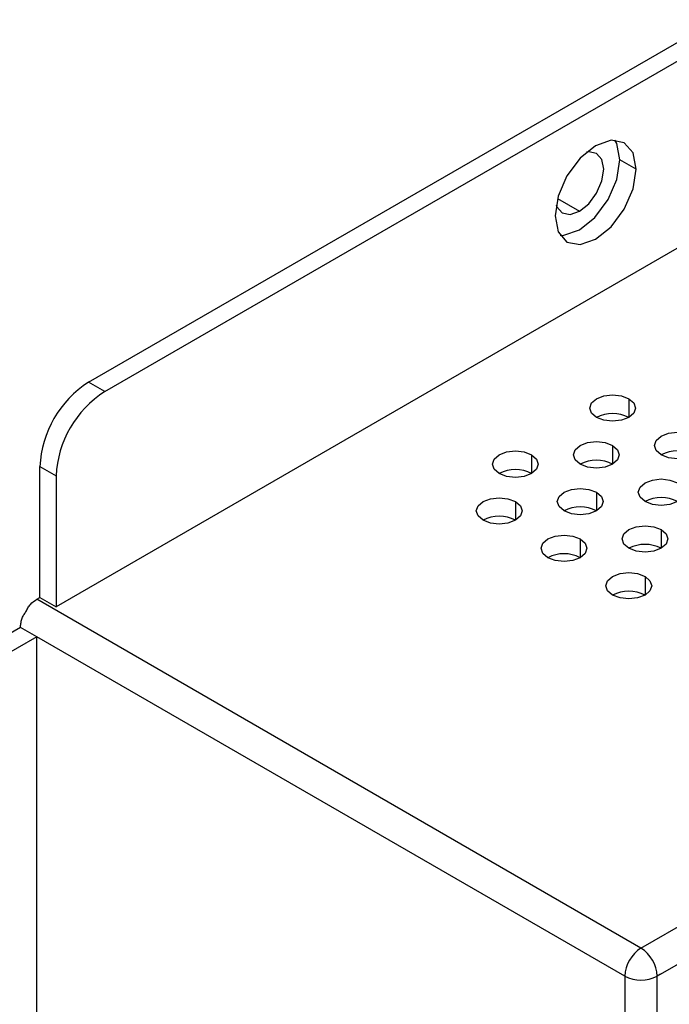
# Model space of a CAD drawing. Header units: millimetres. Extents: x 0 to 1118, y 0 to 864.
# Tile 179 of 256: x 921.59 to 926.31, y 660.57 to 667.74. Entities that reach past the tile are written whole.
import ezdxf

# ---------------------------------------------------------------- set-up
doc = ezdxf.new("R2010")
doc.units = ezdxf.units.MM

msp = doc.modelspace()

# ---------------------------------------------------------------- linework, layer by layer
at = {"color": 7, "linetype": 'Continuous', "lineweight": 25}
for p, q in [((922.087, 665.1001), (995.1075, 707.2539)), ((922.2048, 665.032), (995.2254, 707.1859)), ((995.5789, 706.0291), (921.8513, 663.467)), ((926.1057, 660.9838), (999.8805, 703.5731)), ((926.2471, 660.7933), (999.9748, 703.3554)), ((926.0703, 666.6511), (925.9525, 666.7192)), ((922.2048, 665.032), (922.087, 665.1001)), ((921.7334, 664.4877), (921.8513, 664.4197)), ((921.7334, 663.5351), (921.7334, 664.4877)), ((921.8513, 664.4197), (921.8513, 663.467)), ((921.7098, 663.5215), (921.7334, 663.5351)), ((921.7334, 663.5351), (921.8513, 663.467)), ((926.1057, 660.9838), (921.7098, 663.5215)), ((921.592, 663.3173), (920.767, 662.8411)), ((921.7098, 663.2493), (921.592, 663.3173)), ((921.7098, 663.2493), (920.8849, 662.7731)), ((925.9878, 660.7797), (921.7098, 663.2493)), ((921.7098, 638.5157), (921.7098, 663.2493)), ((925.9878, 660.7797), (925.9878, 585.0455)), ((926.2471, 660.7933), (926.2235, 660.7797)), ((926.2235, 585.0455), (926.2235, 660.7797))]:
    msp.add_line(p, q, dxfattribs=at)
at = {"color": 8, "linetype": 'Continuous', "lineweight": 25}
for p, q in [((925.4987, 666.4369), (925.6579, 666.345)), ((926.0173, 664.9808), (926.0173, 664.8447)), ((925.8995, 664.6406), (925.8995, 664.5046)), ((925.3102, 664.5726), (925.3102, 664.4365)), ((925.7816, 664.3005), (925.7816, 664.1644)), ((925.1923, 664.2324), (925.1923, 664.0963)), ((926.253, 664.0283), (926.253, 663.8922)), ((925.6638, 663.9603), (925.6638, 663.8242)), ((926.1352, 663.6881), (926.1352, 663.5521))]:
    msp.add_line(p, q, dxfattribs=at)
at = {"color": 7, "linetype": 'Continuous', "lineweight": 25, "flags": 128}
for points in [[(926.0703, 666.6511), (926.0479, 666.7684), (925.984, 666.8419), (925.8885, 666.8605), (925.7757, 666.8213), (925.663, 666.7303), (925.5674, 666.6014), (925.5035, 666.4541), (925.4811, 666.311)], [(925.9525, 666.7192), (925.9301, 666.8364), (925.9166, 666.8612)], [(925.6579, 666.345), (925.7255, 666.3996), (925.7829, 666.4769), (925.8212, 666.5653), (925.8346, 666.6511), (925.8212, 666.7215), (925.7829, 666.7656), (925.7255, 666.7767), (925.7091, 666.7741)], [(925.517, 666.169), (925.5451, 666.1697), (925.6579, 666.2089), (925.7706, 666.2999), (925.8662, 666.4288), (925.9301, 666.576), (925.9525, 666.7192)], [(925.4811, 666.311), (925.5035, 666.1937), (925.5674, 666.1202), (925.663, 666.1016), (925.7757, 666.1408), (925.8885, 666.2318), (925.984, 666.3608), (926.0479, 666.508), (926.0703, 666.6511)], [(925.4887, 666.3922), (925.4945, 666.3767), (925.5329, 666.3326), (925.5902, 666.3214), (925.6579, 666.345)], [(925.7816, 664.8447), (925.7455, 664.8759), (925.7328, 664.9128), (925.7455, 664.9496), (925.7816, 664.9808), (925.8357, 665.0016), (925.8995, 665.009), (925.9632, 665.0016), (926.0173, 664.9808)], [(926.0173, 664.9808), (926.0534, 664.9496), (926.0661, 664.9128), (926.0534, 664.8759), (926.0173, 664.8447), (925.9632, 664.8239), (925.8995, 664.8165), (925.8357, 664.8239), (925.7816, 664.8447)], [(926.253, 664.5726), (926.2169, 664.6038), (926.2042, 664.6406), (926.2169, 664.6774), (926.253, 664.7087), (926.3071, 664.7295), (926.3709, 664.7368), (926.4346, 664.7295), (926.4887, 664.7087)], [(926.4887, 664.7087), (926.5248, 664.6774), (926.5375, 664.6406), (926.5248, 664.6038), (926.4887, 664.5726), (926.4346, 664.5517), (926.3709, 664.5444), (926.3071, 664.5517), (926.253, 664.5726)], [(925.6638, 664.5046), (925.6276, 664.5358), (925.6149, 664.5726), (925.6276, 664.6094), (925.6638, 664.6406), (925.7178, 664.6615), (925.7816, 664.6688), (925.8454, 664.6615), (925.8995, 664.6406)], [(925.8995, 664.6406), (925.9356, 664.6094), (925.9483, 664.5726), (925.9356, 664.5358), (925.8995, 664.5046), (925.8454, 664.4837), (925.7816, 664.4764), (925.7178, 664.4837), (925.6638, 664.5046)], [(925.0745, 664.4365), (925.0384, 664.4677), (925.0257, 664.5046), (925.0384, 664.5414), (925.0745, 664.5726), (925.1286, 664.5934), (925.1923, 664.6008), (925.2561, 664.5934), (925.3102, 664.5726)], [(925.3102, 664.5726), (925.3463, 664.5414), (925.359, 664.5046), (925.3463, 664.4677), (925.3102, 664.4365), (925.2561, 664.4157), (925.1923, 664.4083), (925.1286, 664.4157), (925.0745, 664.4365)], [(926.1352, 664.2324), (926.099, 664.2636), (926.0863, 664.3005), (926.099, 664.3373), (926.1352, 664.3685), (926.1892, 664.3893), (926.253, 664.3967), (926.3168, 664.3893), (926.3709, 664.3685)], [(925.5459, 664.1644), (925.5098, 664.1956), (925.4971, 664.2324), (925.5098, 664.2692), (925.5459, 664.3005), (925.6, 664.3213), (925.6638, 664.3286), (925.7275, 664.3213), (925.7816, 664.3005)], [(926.3709, 664.3685), (926.407, 664.3373), (926.4197, 664.3005), (926.407, 664.2636), (926.3709, 664.2324), (926.3168, 664.2116), (926.253, 664.2042), (926.1892, 664.2116), (926.1352, 664.2324)], [(924.9566, 664.0963), (924.9205, 664.1276), (924.9078, 664.1644), (924.9205, 664.2012), (924.9566, 664.2324), (925.0107, 664.2533), (925.0745, 664.2606), (925.1383, 664.2533), (925.1923, 664.2324)], [(925.7816, 664.3005), (925.8177, 664.2692), (925.8304, 664.2324), (925.8177, 664.1956), (925.7816, 664.1644), (925.7275, 664.1435), (925.6638, 664.1362), (925.6, 664.1435), (925.5459, 664.1644)], [(925.1923, 664.2324), (925.2285, 664.2012), (925.2412, 664.1644), (925.2285, 664.1276), (925.1923, 664.0963), (925.1383, 664.0755), (925.0745, 664.0682), (925.0107, 664.0755), (924.9566, 664.0963)], [(926.0173, 663.8922), (925.9812, 663.9235), (925.9685, 663.9603), (925.9812, 663.9971), (926.0173, 664.0283), (926.0714, 664.0492), (926.1352, 664.0565), (926.1989, 664.0492), (926.253, 664.0283)], [(925.428, 663.8242), (925.3919, 663.8554), (925.3792, 663.8922), (925.3919, 663.9291), (925.428, 663.9603), (925.4821, 663.9811), (925.5459, 663.9885), (925.6097, 663.9811), (925.6638, 663.9603)], [(926.253, 664.0283), (926.2891, 663.9971), (926.3018, 663.9603), (926.2891, 663.9235), (926.253, 663.8922), (926.1989, 663.8714), (926.1352, 663.8641), (926.0714, 663.8714), (926.0173, 663.8922)], [(925.6638, 663.9603), (925.6999, 663.9291), (925.7126, 663.8922), (925.6999, 663.8554), (925.6638, 663.8242), (925.6097, 663.8034), (925.5459, 663.796), (925.4821, 663.8034), (925.428, 663.8242)], [(925.8995, 663.5521), (925.8633, 663.5833), (925.8506, 663.6201), (925.8633, 663.6569), (925.8995, 663.6881), (925.9535, 663.709), (926.0173, 663.7163), (926.0811, 663.709), (926.1352, 663.6881)], [(926.1352, 663.6881), (926.1713, 663.6569), (926.184, 663.6201), (926.1713, 663.5833), (926.1352, 663.5521), (926.0811, 663.5312), (926.0173, 663.5239), (925.9535, 663.5312), (925.8995, 663.5521)]]:
    msp.add_lwpolyline(points, dxfattribs=at)
at = {"color": 7, "linetype": 'Continuous', "lineweight": 25}
for centre, radius, start, end in [((922.501, 664.4528), 0.7684, 122.60548, 177.39452), ((922.6189, 664.3847), 0.7684, 122.60548, 177.39452), ((925.8995, 664.6172), 0.2562, 62.61002, 117.3846), ((926.3709, 664.3451), 0.2562, 62.61002, 117.3846), ((925.1923, 664.209), 0.2562, 62.61002, 117.3846), ((925.7816, 664.2771), 0.2562, 62.61002, 117.3846), ((926.253, 664.0049), 0.2562, 62.61002, 117.3846), ((925.6637, 663.9369), 0.2562, 62.61002, 117.3846), ((925.0745, 663.8689), 0.2562, 62.61002, 117.3846), ((926.1352, 663.6648), 0.2562, 62.61002, 117.3846), ((925.5459, 663.5967), 0.2562, 62.61002, 117.3846), ((926.0173, 663.3246), 0.2562, 62.61002, 117.3846), ((926.2437, 660.768), 0.2561, 122.60548, 177.39452), ((925.9677, 660.768), 0.2561, 2.60548, 57.39452), ((926.1057, 661.0071), 0.2562, 242.60967, 297.39033)]:
    msp.add_arc(centre, radius, start, end, dxfattribs=at)
for points, knots in [([(921.6317, 663.4305), (921.636, 663.4402), (921.6446, 663.4598), (921.6707, 663.4938), (921.6942, 663.5104), (921.7098, 663.5215)], [0, 0, 0, 0, 0.24567, 0.494976, 1, 1, 1, 1]), ([(921.592, 663.3173), (921.5925, 663.3269), (921.5934, 663.3459), (921.6011, 663.3761), (921.613, 663.4052), (921.6255, 663.4221), (921.6317, 663.4305)], [0, 0, 0, 0, 0.259444, 0.516917, 0.75996, 1, 1, 1, 1])]:
    msp.add_open_spline(points, degree=3, knots=knots, dxfattribs=at)

doc.saveas('drawing.dxf')
